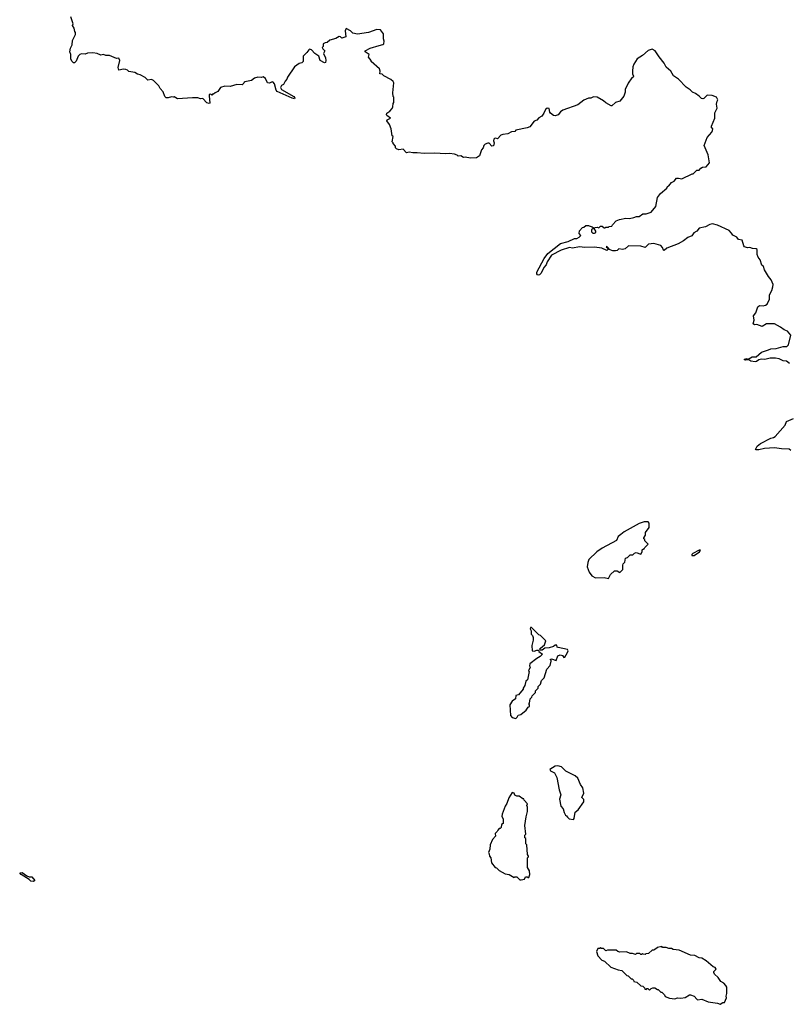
# Model space of a CAD drawing. Extents: x 2528690 to 2677062, y 911844 to 1023253.
# Tile 6 of 145: x 2558878 to 2567685, y 912870 to 924132. Entities that reach past the tile are written whole.
import ezdxf

# ---------------------------------------------------------------- set-up
doc = ezdxf.new("R2010")
doc.units = 0

msp = doc.modelspace()

# ---------------------------------------------------------------- linework, layer by layer
at = {"layer": '0CON10XD'}
for points in [[(2559522, 923658), (2559505, 923638), (2559495, 923640), (2559475, 923660), (2559462, 923685), (2559463, 923735), (2559453, 923765), (2559460, 923805), (2559480, 923845), (2559482, 923895), (2559518, 923965), (2559518, 923985), (2559508, 923998), (2559502, 924035), (2559482, 924065), (2559490, 924085), (2559464, 924164)], [(2567689, 920199), (2567652, 920225), (2567615, 920230), (2567568, 920255), (2567525, 920261), (2567465, 920260), (2567405, 920244), (2567365, 920250), (2567335, 920242), (2567308, 920222), (2567295, 920219), (2567246, 920226), (2567222, 920242), (2567185, 920238), (2567170, 920245), (2567195, 920256), (2567215, 920250), (2567260, 920275), (2567305, 920278), (2567365, 920328), (2567445, 920358), (2567474, 920366), (2567535, 920372), (2567615, 920393), (2567655, 920394), (2567676, 920415), (2567702, 920525), (2567665, 920571), (2567625, 920586), (2567585, 920616), (2567515, 920654), (2567425, 920653), (2567375, 920623), (2567315, 920647), (2567285, 920644), (2567271, 920655), (2567284, 920695), (2567274, 920745), (2567301, 920779), (2567323, 920847), (2567345, 920864), (2567385, 920858), (2567414, 920866), (2567430, 920880), (2567459, 920935), (2567460, 920985), (2567486, 921035), (2567497, 921075), (2567499, 921105), (2567477, 921157), (2567448, 921195), (2567402, 921272), (2567388, 921308), (2567372, 921325), (2567352, 921385), (2567328, 921415), (2567318, 921445), (2567316, 921505), (2567305, 921513), (2567265, 921517), (2567235, 921527), (2567205, 921523), (2567174, 921534), (2567163, 921545), (2567145, 921610), (2567105, 921620), (2567084, 921644), (2567037, 921667), (2567025, 921690), (2566995, 921722), (2566862, 921782), (2566805, 921796), (2566775, 921791), (2566725, 921763), (2566654, 921746), (2566626, 921714), (2566593, 921695), (2566568, 921662), (2566525, 921643), (2566475, 921604), (2566412, 921568), (2566282, 921518), (2566254, 921494), (2566245, 921498), (2566233, 921525), (2566215, 921548), (2566135, 921571), (2566074, 921566), (2566035, 921528), (2565985, 921542), (2565844, 921546), (2565805, 921512), (2565775, 921503), (2565735, 921510), (2565715, 921492), (2565695, 921488), (2565665, 921488), (2565622, 921502), (2565620, 921515), (2565595, 921540), (2565590, 921535), (2565610, 921520), (2565610, 921505), (2565598, 921492), (2565539, 921519), (2565455, 921530), (2565345, 921527), (2565285, 921536), (2565205, 921521), (2565170, 921525), (2565075, 921498), (2564965, 921440), (2564915, 921364), (2564901, 921329), (2564875, 921298), (2564844, 921235), (2564825, 921215), (2564815, 921212), (2564804, 921214), (2564796, 921225), (2564796, 921245), (2564880, 921400), (2564921, 921459), (2565068, 921572), (2565155, 921597), (2565225, 921630), (2565255, 921630), (2565280, 921645), (2565300, 921665), (2565280, 921685), (2565283, 921717), (2565320, 921755), (2565335, 921760), (2565355, 921780), (2565385, 921780), (2565393, 921773), (2565430, 921765), (2565440, 921755), (2565440, 921745), (2565422, 921728), (2565420, 921705), (2565435, 921690), (2565455, 921689), (2565472, 921698), (2565472, 921715), (2565450, 921745), (2565463, 921757), (2565485, 921760), (2565505, 921752), (2565525, 921770), (2565545, 921770), (2565565, 921750), (2565575, 921750), (2565585, 921760), (2565615, 921760), (2565623, 921767), (2565655, 921770), (2565660, 921785), (2565705, 921830), (2565743, 921847), (2565815, 921862), (2565855, 921858), (2565905, 921868), (2565935, 921882), (2565965, 921882), (2566008, 921912), (2566045, 921912), (2566105, 921930), (2566156, 921995), (2566175, 922098), (2566212, 922145), (2566282, 922205), (2566290, 922225), (2566308, 922232), (2566335, 922270), (2566366, 922284), (2566395, 922318), (2566415, 922320), (2566455, 922312), (2566575, 922370), (2566585, 922370), (2566625, 922410), (2566655, 922410), (2566674, 922436), (2566693, 922447), (2566735, 922450), (2566770, 922495), (2566757, 922585), (2566710, 922695), (2566746, 922784), (2566799, 922845), (2566807, 922865), (2566808, 922885), (2566796, 922896), (2566793, 922915), (2566833, 923005), (2566832, 923068), (2566859, 923121), (2566852, 923165), (2566858, 923202), (2566867, 923217), (2566850, 923245), (2566803, 923267), (2566745, 923268), (2566705, 923231), (2566695, 923226), (2566680, 923230), (2566655, 923259), (2566610, 923290), (2566577, 923305), (2566550, 923330), (2566505, 923359), (2566415, 923451), (2566360, 923490), (2566331, 923545), (2566275, 923589), (2566254, 923634), (2566195, 923706), (2566148, 923778), (2566115, 923796), (2566071, 923779), (2566006, 923724), (2565944, 923686), (2565904, 923625), (2565894, 923595), (2565891, 923545), (2565890, 923515), (2565900, 923485), (2565897, 923475), (2565884, 923466), (2565842, 923405), (2565808, 923335), (2565806, 923304), (2565792, 923258), (2565745, 923200), (2565695, 923184), (2565655, 923148), (2565645, 923148), (2565585, 923180), (2565560, 923205), (2565487, 923247), (2565445, 923252), (2565415, 923233), (2565385, 923233), (2565335, 923212), (2565265, 923157), (2565095, 923097), (2565065, 923078), (2565038, 923045), (2565005, 923033), (2564985, 923037), (2564951, 923065), (2564943, 923075), (2564937, 923117), (2564915, 923121), (2564896, 923105), (2564877, 923063), (2564852, 923028), (2564820, 923010), (2564795, 922984), (2564765, 922972), (2564715, 922907), (2564685, 922894), (2564555, 922868), (2564545, 922852), (2564505, 922848), (2564465, 922828), (2564405, 922820), (2564385, 922810), (2564345, 922770), (2564325, 922778), (2564310, 922775), (2564302, 922765), (2564300, 922745), (2564308, 922725), (2564299, 922691), (2564280, 922685), (2564252, 922722), (2564235, 922722), (2564203, 922707), (2564190, 922695), (2564182, 922665), (2564163, 922645), (2564140, 922575), (2564105, 922552), (2564035, 922548), (2563975, 922560), (2563955, 922557), (2563925, 922577), (2563895, 922572), (2563885, 922582), (2563854, 922594), (2563795, 922603), (2563755, 922599), (2563625, 922605), (2563505, 922601), (2563425, 922609), (2563375, 922608), (2563335, 922617), (2563305, 922611), (2563265, 922650), (2563216, 922644), (2563190, 922655), (2563180, 922665), (2563180, 922685), (2563150, 922715), (2563150, 922725), (2563140, 922735), (2563150, 922795), (2563140, 922805), (2563130, 922885), (2563110, 922935), (2563080, 922975), (2563084, 922986), (2563120, 923005), (2563079, 923035), (2563074, 923045), (2563080, 923065), (2563112, 923085), (2563140, 923115), (2563148, 923135), (2563150, 923175), (2563160, 923185), (2563160, 923245), (2563150, 923255), (2563147, 923295), (2563160, 923410), (2563153, 923425), (2563125, 923447), (2563045, 923489), (2563025, 923508), (2563000, 923515), (2563002, 923545), (2562995, 923570), (2562900, 923655), (2562900, 923665), (2562870, 923705), (2562878, 923735), (2562830, 923765), (2562830, 923775), (2562890, 923805), (2562991, 923839), (2563035, 923848), (2563045, 923858), (2563049, 923885), (2563041, 923915), (2563041, 923971), (2563006, 924015), (2562965, 924020), (2562868, 923985), (2562745, 923966), (2562690, 923980), (2562665, 924006), (2562615, 924032), (2562601, 924005), (2562610, 923935), (2562565, 923920), (2562548, 923938), (2562535, 923940), (2562495, 923918), (2562425, 923897), (2562395, 923870), (2562373, 923867), (2562350, 923855), (2562350, 923825), (2562340, 923815), (2562345, 923800), (2562370, 923775), (2562358, 923755), (2562353, 923745), (2562377, 923695), (2562380, 923665), (2562376, 923644), (2562365, 923638), (2562317, 923667), (2562301, 923715), (2562256, 923745), (2562218, 923788), (2562196, 923794), (2562185, 923786), (2562165, 923757), (2562122, 923715), (2562120, 923655), (2562105, 923640), (2562075, 923630), (2562022, 923595), (2561943, 923475), (2561936, 923454), (2561915, 923430), (2561895, 923390), (2561875, 923378), (2561864, 923355), (2561874, 923335), (2562013, 923255), (2562026, 923235), (2562021, 923229), (2561995, 923234), (2561825, 923311), (2561814, 923325), (2561795, 923400), (2561777, 923417), (2561765, 923420), (2561735, 923407), (2561715, 923412), (2561689, 923459), (2561665, 923478), (2561645, 923472), (2561604, 923476), (2561565, 923462), (2561532, 923438), (2561455, 923422), (2561445, 923418), (2561443, 923405), (2561425, 923387), (2561362, 923392), (2561285, 923368), (2561225, 923371), (2561175, 923357), (2561145, 923312), (2561113, 923297), (2561095, 923280), (2561085, 923280), (2561075, 923270), (2561065, 923280), (2561045, 923278), (2561048, 923205), (2561052, 923195), (2561052, 923178), (2561045, 923172), (2561021, 923181), (2560975, 923230), (2560945, 923228), (2560915, 923238), (2560855, 923240), (2560685, 923228), (2560645, 923252), (2560635, 923248), (2560615, 923250), (2560575, 923237), (2560555, 923240), (2560537, 923255), (2560519, 923309), (2560484, 923345), (2560470, 923375), (2560408, 923438), (2560385, 923448), (2560345, 923442), (2560315, 923470), (2560255, 923502), (2560225, 923508), (2560197, 923527), (2560125, 923540), (2560110, 923555), (2560092, 923562), (2560065, 923567), (2560014, 923554), (2560004, 923585), (2560023, 923665), (2560012, 923692), (2559985, 923688), (2559905, 923723), (2559865, 923722), (2559835, 923733), (2559805, 923728), (2559765, 923746), (2559715, 923753), (2559655, 923750), (2559625, 923740), (2559585, 923743), (2559565, 923734), (2559546, 923715), (2559522, 923658)], [(2567704, 919204), (2567685, 919220), (2567595, 919222), (2567515, 919236), (2567402, 919228), (2567335, 919211), (2567305, 919212), (2567298, 919218), (2567317, 919255), (2567355, 919283), (2567472, 919345), (2567505, 919353), (2567523, 919365), (2567636, 919494), (2567654, 919536), (2567731, 919569)], [(2565615, 917740), (2565640, 917785), (2565685, 917830), (2565715, 917830), (2565745, 917810), (2565778, 917842), (2565780, 917895), (2565783, 917907), (2565802, 917928), (2565810, 917975), (2565835, 917980), (2565865, 918010), (2565895, 918010), (2565915, 918030), (2565933, 918037), (2565985, 918020), (2566000, 918045), (2566002, 918068), (2566015, 918080), (2566025, 918080), (2566030, 918095), (2566068, 918132), (2566032, 918172), (2566030, 918185), (2566020, 918195), (2566020, 918205), (2566040, 918235), (2566040, 918265), (2566080, 918325), (2566080, 918375), (2566068, 918388), (2566025, 918390), (2565965, 918368), (2565794, 918276), (2565758, 918242), (2565725, 918222), (2565706, 918174), (2565542, 918088), (2565484, 918046), (2565392, 917958), (2565378, 917925), (2565372, 917875), (2565393, 917813), (2565425, 917770), (2565468, 917748), (2565565, 917752), (2565615, 917740)], [(2566595, 918002), (2566658, 918045), (2566670, 918065), (2566655, 918066), (2566581, 918025), (2566570, 918015), (2566570, 918005), (2566595, 918002)], [(2564555, 916140), (2564570, 916155), (2564581, 916179), (2564614, 916186), (2564674, 916236), (2564695, 916268), (2564710, 916275), (2564710, 916295), (2564702, 916305), (2564710, 916315), (2564720, 916365), (2564740, 916385), (2564742, 916398), (2564780, 916435), (2564780, 916455), (2564810, 916485), (2564810, 916505), (2564837, 916533), (2564850, 916575), (2564880, 916605), (2564910, 916705), (2564950, 916745), (2564960, 916795), (2564960, 916805), (2564950, 916815), (2564965, 916820), (2565015, 916802), (2565036, 916855), (2565062, 916868), (2565089, 916859), (2565105, 916837), (2565115, 916839), (2565148, 916895), (2565154, 916915), (2565148, 916928), (2565040, 916950), (2565030, 916955), (2565025, 916978), (2565005, 916978), (2564987, 916963), (2564935, 916948), (2564888, 916942), (2564855, 916922), (2564832, 916922), (2564830, 916935), (2564838, 916945), (2564885, 916980), (2564897, 917027), (2564838, 917088), (2564820, 917095), (2564735, 917180), (2564725, 917180), (2564720, 917165), (2564732, 917142), (2564730, 917105), (2564747, 917087), (2564752, 917065), (2564752, 917035), (2564738, 916975), (2564742, 916915), (2564765, 916908), (2564795, 916922), (2564815, 916920), (2564820, 916905), (2564860, 916875), (2564835, 916849), (2564795, 916824), (2564717, 916765), (2564712, 916742), (2564718, 916725), (2564702, 916685), (2564708, 916675), (2564687, 916583), (2564670, 916565), (2564660, 916515), (2564640, 916485), (2564640, 916475), (2564585, 916410), (2564557, 916403), (2564553, 916365), (2564512, 916338), (2564486, 916295), (2564493, 916173), (2564515, 916150), (2564555, 916140)], [(2565215, 914983), (2565223, 914997), (2565233, 915067), (2565268, 915095), (2565332, 915185), (2565332, 915212), (2565312, 915235), (2565333, 915287), (2565321, 915345), (2565296, 915385), (2565265, 915455), (2565236, 915485), (2565128, 915538), (2565077, 915587), (2565035, 915598), (2565005, 915593), (2564944, 915555), (2564951, 915541), (2564997, 915517), (2565024, 915465), (2565051, 915325), (2565069, 915265), (2565056, 915215), (2565070, 915135), (2565096, 915106), (2565107, 915065), (2565122, 915035), (2565136, 915026), (2565145, 915010), (2565165, 914990), (2565215, 914983)], [(2564615, 914292), (2564655, 914300), (2564665, 914330), (2564685, 914330), (2564695, 914320), (2564705, 914320), (2564717, 914355), (2564712, 914395), (2564687, 914435), (2564690, 914545), (2564700, 914555), (2564700, 914565), (2564690, 914585), (2564680, 914695), (2564670, 914705), (2564670, 914765), (2564660, 914775), (2564660, 914805), (2564670, 914815), (2564660, 914915), (2564674, 915016), (2564690, 915075), (2564690, 915125), (2564682, 915145), (2564688, 915165), (2564650, 915205), (2564645, 915220), (2564635, 915220), (2564592, 915252), (2564565, 915252), (2564545, 915262), (2564536, 915286), (2564515, 915292), (2564475, 915233), (2564454, 915166), (2564435, 915137), (2564400, 915045), (2564397, 915017), (2564412, 914992), (2564412, 914938), (2564390, 914925), (2564388, 914892), (2564375, 914880), (2564365, 914880), (2564348, 914862), (2564342, 914845), (2564320, 914825), (2564322, 914795), (2564287, 914755), (2564263, 914695), (2564259, 914645), (2564243, 914605), (2564252, 914592), (2564253, 914563), (2564268, 914545), (2564275, 914490), (2564320, 914435), (2564335, 914430), (2564365, 914400), (2564435, 914362), (2564480, 914355), (2564535, 914320), (2564545, 914330), (2564565, 914330), (2564600, 914295), (2564615, 914292)], [(2559035, 914273), (2559007, 914277), (2558985, 914299), (2558893, 914353), (2558878, 914375), (2558905, 914376), (2558958, 914338), (2558985, 914330), (2559015, 914329), (2559050, 914285), (2559035, 914273)], [(2566895, 912870), (2566925, 912890), (2566945, 912890), (2566967, 912943), (2566962, 912965), (2566970, 912995), (2566970, 913065), (2566960, 913085), (2566935, 913110), (2566901, 913131), (2566870, 913175), (2566830, 913215), (2566820, 913235), (2566823, 913247), (2566848, 913272), (2566835, 913290), (2566815, 913298), (2566735, 913368), (2566685, 913398), (2566655, 913402), (2566605, 913428), (2566555, 913432), (2566425, 913488), (2566355, 913498), (2566335, 913508), (2566305, 913508), (2566275, 913520), (2566235, 913520), (2566225, 913530), (2566175, 913520), (2566155, 913500), (2566145, 913500), (2566135, 913490), (2566115, 913490), (2566075, 913450), (2566043, 913447), (2566035, 913440), (2566013, 913443), (2566005, 913450), (2565995, 913440), (2565985, 913440), (2565975, 913450), (2565935, 913450), (2565925, 913440), (2565892, 913452), (2565865, 913452), (2565822, 913472), (2565745, 913468), (2565723, 913473), (2565705, 913488), (2565605, 913490), (2565585, 913482), (2565558, 913508), (2565535, 913510), (2565525, 913520), (2565515, 913510), (2565495, 913510), (2565480, 913475), (2565492, 913425), (2565540, 913375), (2565570, 913365), (2565644, 913294), (2565725, 913263), (2565770, 913255), (2565825, 913200), (2565840, 913195), (2565875, 913160), (2565885, 913160), (2565900, 913145), (2565905, 913130), (2565940, 913125), (2565985, 913080), (2566008, 913078), (2566028, 913058), (2566033, 913043), (2566045, 913040), (2566055, 913050), (2566065, 913050), (2566085, 913030), (2566105, 913050), (2566125, 913058), (2566147, 913057), (2566175, 913040), (2566185, 913040), (2566215, 913010), (2566225, 913010), (2566255, 912980), (2566265, 912960), (2566315, 912942), (2566375, 912933), (2566407, 912943), (2566445, 912940), (2566495, 912948), (2566543, 912977), (2566555, 912978), (2566595, 912962), (2566625, 912928), (2566635, 912923), (2566685, 912927), (2566755, 912899), (2566865, 912882), (2566895, 912870)]]:
    msp.add_lwpolyline(points, dxfattribs=at)

doc.saveas('drawing.dxf')
